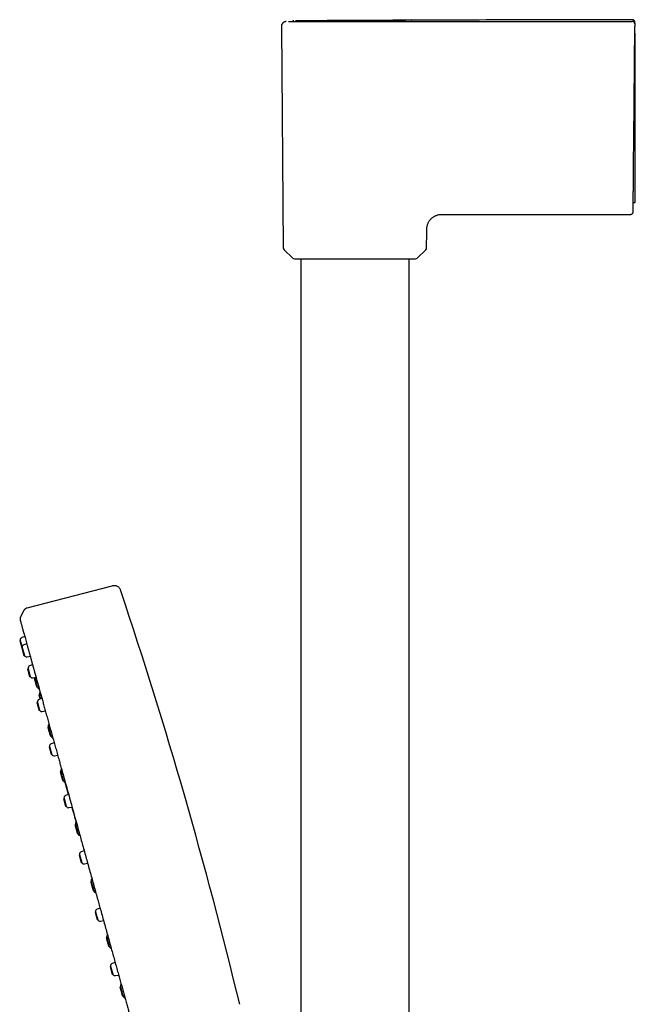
# Model space of a CAD drawing. Header units: millimetres. Extents: x 8 to 866, y 12 to 2084.
# Tile 54 of 98: x 80 to 205, y 1884 to 2084. Entities that reach past the tile are written whole.
import ezdxf

# ---------------------------------------------------------------- set-up
doc = ezdxf.new("R2010")
doc.units = ezdxf.units.MM

msp = doc.modelspace()

# ---------------------------------------------------------------- linework, layer by layer
at = {"color": 7, "linetype": 'Continuous', "lineweight": 30}
for p, q in [((133.01, 2082.17), (133.4, 2037.41)), ((136.48, 2083.33), (135.84, 2083.33)), ((147.65, 2083.18), (152.85, 2083.19)), ((204.3, 2059.26), (204.5, 2082.19)), ((204.5, 2082.88), (204.5, 2082.71)), ((204.5, 2082.88), (204.5, 2082.71)), ((204.5, 2082.69), (204.5, 2082.7)), ((204.48, 2080.84), (204.6, 2080.84)), ((204.6, 2059.28), (204.6, 2080.84)), ((204.18, 2046.56), (204.6, 2046.57)), ((166.11, 2044.16), (203.67, 2044.16)), ((162.4, 2037.41), (162.43, 2040.49)), ((133.58, 2036.99), (135.25, 2035.34)), ((160.56, 2035.34), (162.23, 2036.99)), ((135.67, 2035.16), (160.14, 2035.16)), ((136.95, 2035.16), (136.95, 1719.91)), ((158.85, 1719.79), (158.85, 2035.16)), ((98.73, 1968.95), (81.55, 1964.5)), ((80.85, 1963.93), (80.19, 1962.53)), ((81.1, 1958.73), (80.5, 1958.52)), ((80.17, 1957.99), (80.08, 1957.92)), ((80.08, 1957.92), (80.48, 1956.47)), ((80.17, 1957.99), (80.58, 1956.54)), ((80.58, 1956.54), (80.48, 1956.47)), ((80.48, 1956.47), (80.91, 1954.93)), ((80.58, 1956.54), (81.02, 1954.92)), ((81.5, 1957.28), (80.91, 1957.07)), ((80.91, 1954.93), (81.02, 1954.92)), ((81.58, 1954.63), (82.2, 1954.76)), ((82.69, 1953.01), (82.09, 1952.8)), ((81.76, 1952.27), (81.66, 1952.2)), ((81.66, 1952.2), (82.09, 1950.66)), ((81.76, 1952.27), (82.21, 1950.65)), ((82.09, 1950.66), (82.21, 1950.65)), ((82.76, 1950.36), (83.39, 1950.49)), ((83.12, 1950.41), (83.01, 1950.33)), ((83.12, 1950.41), (83.62, 1948.59)), ((83.49, 1948.6), (83.62, 1948.59)), ((84.06, 1947), (83.96, 1946.92)), ((84.06, 1947), (84.31, 1946.1)), ((83.65, 1945.45), (83.55, 1945.38)), ((83.65, 1945.45), (84.1, 1943.83)), ((84.58, 1946.2), (83.98, 1945.99)), ((83.98, 1943.84), (84.1, 1943.83)), ((84.65, 1943.55), (85.28, 1943.68)), ((85.87, 1940.48), (85.76, 1940.41)), ((85.87, 1940.48), (86.37, 1938.67)), ((86.24, 1938.68), (86.37, 1938.67)), ((86.13, 1936.52), (86.03, 1936.45)), ((86.03, 1936.45), (86.46, 1934.91)), ((86.13, 1936.52), (86.58, 1934.9)), ((87.06, 1937.26), (86.46, 1937.05)), ((86.46, 1934.91), (86.58, 1934.9)), ((87.13, 1934.62), (87.75, 1934.74)), ((88.37, 1931.45), (88.27, 1931.37)), ((88.37, 1931.45), (88.88, 1929.63)), ((88.75, 1929.64), (88.88, 1929.63)), ((89.97, 1926.77), (89.29, 1929.23)), ((89.97, 1926.77), (89.37, 1926.56)), ((89.04, 1926.03), (88.94, 1925.96)), ((88.94, 1925.96), (89.37, 1924.42)), ((89.04, 1926.03), (89.49, 1924.41)), ((89.37, 1924.42), (89.49, 1924.41)), ((90.04, 1924.12), (90.67, 1924.25)), ((91.36, 1920.68), (91.25, 1920.61)), ((91.36, 1920.68), (91.86, 1918.86)), ((91.73, 1918.87), (91.86, 1918.86)), ((92.19, 1914.64), (92.1, 1914.57)), ((92.1, 1914.57), (92.53, 1913.03)), ((92.19, 1914.64), (92.64, 1913.02)), ((93.12, 1915.38), (92.52, 1915.17)), ((92.53, 1913.03), (92.64, 1913.02)), ((93.2, 1912.74), (93.82, 1912.86)), ((94.56, 1909.15), (94.45, 1909.08)), ((94.56, 1909.15), (95.06, 1907.33)), ((94.93, 1907.34), (95.06, 1907.33)), ((96.1, 1904.66), (96.1, 1904.66)), ((95.4, 1903.07), (95.31, 1903)), ((95.31, 1903), (95.74, 1901.46)), ((95.4, 1903.07), (95.85, 1901.45)), ((96.33, 1903.81), (95.73, 1903.6)), ((95.74, 1901.46), (95.85, 1901.45)), ((96.41, 1901.16), (97.03, 1901.29)), ((97.68, 1897.88), (97.58, 1897.81)), ((97.68, 1897.88), (98.19, 1896.06)), ((98.06, 1896.07), (98.19, 1896.06)), ((99.39, 1892.79), (98.79, 1892.57)), ((98.46, 1892.04), (98.37, 1891.97)), ((98.37, 1891.97), (98.79, 1890.43)), ((98.46, 1892.04), (98.91, 1890.42)), ((98.79, 1890.43), (98.91, 1890.42)), ((99.47, 1890.14), (100.09, 1890.26)), ((100.46, 1887.87), (100.35, 1887.79)), ((100.46, 1887.87), (100.96, 1886.05)), ((100.83, 1886.06), (100.96, 1886.05))]:
    msp.add_line(p, q, dxfattribs=at)
for centre, radius, start, end in [((134, 2037.41), 0.6, 180.5, 225.25), ((161.8, 2037.41), 0.6, 314.75, 359.5), ((135.67, 2035.76), 0.6, 225.25, 270), ((160.14, 2035.76), 0.6, 270, 314.75), ((-846.63, 1650.33), 999, 13.54657, 18.53968), ((80.67, 1958.05), 0.5, 109.5, 186.8573), ((81.07, 1956.6), 0.5, 109.5, 186.8573), ((81.48, 1955.12), 0.5, 204.1427, 281.5), ((82.26, 1952.33), 0.5, 109.5, 186.8573), ((82.66, 1950.85), 0.5, 204.1427, 281.5), ((92.96, 1952.16), 10, 189.9127, 190.0849), ((92.96, 1952.16), 10, 200.9151, 201.4368), ((84.12, 1948.68), 0.5, 201.4368, 259.017), ((84.54, 1947.17), 0.5, 132.0649, 189.5632), ((93.91, 1948.75), 10, 189.5632, 190.0849), ((84.15, 1945.51), 0.5, 109.5, 186.8573), ((84.55, 1944.04), 0.5, 204.1427, 281.5), ((86.34, 1940.66), 0.5, 132.065, 189.5632), ((95.71, 1942.24), 10, 189.5632, 190.0849), ((95.71, 1942.24), 10, 200.9151, 201.4368), ((86.87, 1938.76), 0.5, 201.4368, 259.0169), ((86.62, 1936.58), 0.5, 109.5, 186.8573), ((87.03, 1935.11), 0.5, 204.1427, 281.5), ((88.85, 1931.62), 0.5, 132.065, 189.5632), ((98.22, 1933.2), 10, 189.5632, 190.0849), ((98.22, 1933.2), 10, 200.9151, 201.4368), ((89.38, 1929.72), 0.5, 201.4368, 259.6633), ((89.53, 1926.09), 0.5, 109.5, 186.8573), ((89.94, 1924.61), 0.5, 204.1427, 281.5), ((91.84, 1920.86), 0.5, 131.456, 189.5632), ((101.2, 1922.43), 10, 189.5632, 190.0849), ((101.2, 1922.43), 10, 200.9151, 201.4368), ((92.36, 1918.96), 0.5, 201.4368, 259.0168), ((92.69, 1914.7), 0.5, 109.5, 186.8573), ((93.1, 1913.23), 0.5, 204.1427, 281.5), ((95.03, 1909.33), 0.5, 132.0652, 189.5632), ((104.4, 1910.9), 10, 189.5632, 190.0849), ((104.4, 1910.9), 10, 200.9151, 201.4368), ((95.56, 1907.43), 0.5, 201.4368, 259.0166), ((95.9, 1903.13), 0.5, 109.5, 186.8573), ((96.31, 1901.65), 0.5, 204.1427, 281.5), ((98.16, 1898.05), 0.5, 132.0652, 189.5632), ((107.53, 1899.63), 10, 189.5632, 190.0849), ((107.53, 1899.63), 10, 200.9151, 201.4368), ((98.68, 1896.16), 0.5, 201.4368, 259.0164), ((98.96, 1892.1), 0.5, 109.5, 186.8573), ((99.37, 1890.63), 0.5, 204.1427, 281.5), ((100.94, 1888.04), 0.5, 132.0649, 189.5632), ((110.3, 1889.62), 10, 189.5632, 190.0849), ((110.3, 1889.62), 10, 200.9151, 201.4368), ((101.46, 1886.15), 0.5, 201.4368, 259.0189)]:
    msp.add_arc(centre, radius, start, end, dxfattribs=at)
for points, knots in [([(134.01, 2083.17), (133.97, 2083.17), (133.9, 2083.17), (133.79, 2083.15), (133.69, 2083.12), (133.59, 2083.08), (133.51, 2083.03), (133.43, 2082.98), (133.36, 2082.93), (133.29, 2082.86), (133.21, 2082.77), (133.14, 2082.67), (133.09, 2082.55), (133.04, 2082.43), (133.02, 2082.3), (133.01, 2082.21), (133.01, 2082.16)], [0, 0, 0, 0, 0.066657, 0.1394, 0.206817, 0.267962, 0.338491, 0.395442, 0.443556, 0.504222, 0.579469, 0.668567, 0.743661, 0.824797, 0.910737, 1, 1, 1, 1]), ([(134.46, 2083.17), (134.46, 2083.17), (134.46, 2083.17), (134.47, 2083.17), (134.5, 2083.17), (134.54, 2083.17), (134.6, 2083.17), (134.67, 2083.17), (134.76, 2083.17), (134.85, 2083.17), (134.93, 2083.17), (135.02, 2083.17), (135.1, 2083.17), (135.18, 2083.17), (135.26, 2083.17), (135.33, 2083.18), (135.4, 2083.18), (135.48, 2083.18), (135.56, 2083.18), (135.67, 2083.18), (135.79, 2083.18), (135.94, 2083.18), (136.08, 2083.18), (136.21, 2083.18), (136.32, 2083.18), (136.44, 2083.18), (136.56, 2083.18), (136.67, 2083.18), (136.78, 2083.18), (136.96, 2083.18), (137.24, 2083.18), (137.61, 2083.18), (137.99, 2083.18), (138.39, 2083.18), (138.81, 2083.18), (139.28, 2083.18), (139.77, 2083.18), (140.3, 2083.18), (140.84, 2083.18), (141.4, 2083.18), (141.97, 2083.18), (142.54, 2083.18), (143.11, 2083.18), (143.66, 2083.18), (144.23, 2083.18), (144.79, 2083.18), (145.22, 2083.18), (145.5, 2083.18), (145.65, 2083.18), (145.8, 2083.18), (145.96, 2083.18), (146.13, 2083.18), (146.3, 2083.18), (146.54, 2083.18), (146.85, 2083.18), (147.24, 2083.18), (147.51, 2083.18), (147.65, 2083.18)], [0, 0, 0, 0, 0.014779, 0.031452, 0.049723, 0.069594, 0.091061, 0.11412, 0.138761, 0.154812, 0.170107, 0.184438, 0.197807, 0.210214, 0.221464, 0.231788, 0.241188, 0.249666, 0.260713, 0.273348, 0.287575, 0.303397, 0.320817, 0.331295, 0.342275, 0.353759, 0.364024, 0.373664, 0.383229, 0.392716, 0.421858, 0.450225, 0.477801, 0.504578, 0.534103, 0.562695, 0.593269, 0.62461, 0.655629, 0.686278, 0.717045, 0.748312, 0.77678, 0.80541, 0.833713, 0.861686, 0.889317, 0.896541, 0.90343, 0.910722, 0.918417, 0.926515, 0.935014, 0.943915, 0.961272, 0.97997, 1, 1, 1, 1]), ([(135.55, 2083.33), (135.52, 2083.33), (135.45, 2083.32), (135.37, 2083.29), (135.31, 2083.26), (135.27, 2083.24), (135.23, 2083.21), (135.21, 2083.18), (135.19, 2083.17)], [0, 0, 0, 0, 0.256492, 0.506254, 0.643517, 0.754347, 0.848109, 1, 1, 1, 1]), ([(135.55, 2083.33), (135.52, 2083.33), (135.45, 2083.32), (135.37, 2083.29), (135.31, 2083.26), (135.27, 2083.24), (135.23, 2083.21), (135.21, 2083.18), (135.19, 2083.17)], [0, 0, 0, 0, 0.256492, 0.506254, 0.643517, 0.754347, 0.848109, 1, 1, 1, 1]), ([(136.98, 2083.33), (136.81, 2083.33), (136.4, 2083.33), (136.36, 2083.33), (136.86, 2083.33), (137.6, 2083.34), (138.29, 2083.34), (138.48, 2083.34)], [0, 0, 0, 0, 0.173876, 0.420185, 0.665923, 0.912146, 1, 1, 1, 1]), ([(159.32, 2083.44), (158.96, 2083.44), (151.51, 2083.41), (144.07, 2083.37), (136.98, 2083.33)], [0, 0, 0, 0, 0.048703, 1, 1, 1, 1]), ([(159.35, 2083.44), (159.36, 2083.44), (159.45, 2083.44), (159.08, 2083.44), (158.2, 2083.42), (156.36, 2083.4), (153.41, 2083.37), (150.85, 2083.36), (149.78, 2083.35), (149.73, 2083.35), (149.72, 2083.35), (149.72, 2083.35), (149.65, 2083.35), (149.18, 2083.35), (147.42, 2083.35), (145.75, 2083.35), (144.48, 2083.34)], [0, 0, 0, 0, 0.017266, 0.134052, 0.251161, 0.368327, 0.597365, 0.747811, 0.752762, 0.754054, 0.754405, 0.754506, 0.754559, 0.764073, 0.820361, 1, 1, 1, 1]), ([(152.85, 2083.19), (156.26, 2083.19), (163.08, 2083.2), (173.31, 2083.2), (183.54, 2083.2), (193.77, 2083.21), (200.59, 2083.21), (204, 2083.21)], [0, 0, 0, 0, 0.200001, 0.400001, 0.600001, 0.8, 1, 1, 1, 1]), ([(204, 2083.55), (196.44, 2083.54), (181.56, 2083.52), (166.67, 2083.47), (159.34, 2083.44)], [0, 0, 0, 0, 0.507825, 1, 1, 1, 1]), ([(204, 2083.55), (196.44, 2083.54), (181.56, 2083.52), (166.68, 2083.47), (159.35, 2083.44)], [0, 0, 0, 0, 0.5079385, 1, 1, 1, 1]), ([(204.5, 2083.05), (204.5, 2083.09), (204.5, 2083.16), (204.47, 2083.25), (204.43, 2083.31), (204.41, 2083.34), (204.38, 2083.38), (204.33, 2083.44), (204.25, 2083.49), (204.16, 2083.53), (204.07, 2083.55), (204.03, 2083.55), (204, 2083.55)], [0, 0, 0, 0, 0.148407, 0.2758048, 0.3457579, 0.4022619, 0.4499049, 0.545312, 0.6723472, 0.8266312, 0.9116643, 1, 1, 1, 1]), ([(204.5, 2083.05), (204.5, 2083.09), (204.5, 2083.16), (204.47, 2083.25), (204.43, 2083.31), (204.41, 2083.34), (204.38, 2083.38), (204.33, 2083.44), (204.25, 2083.49), (204.16, 2083.53), (204.07, 2083.55), (204.03, 2083.55), (204, 2083.55)], [0, 0, 0, 0, 0.148407, 0.2758048, 0.3457579, 0.4022619, 0.4499049, 0.545312, 0.6723472, 0.8266312, 0.9116643, 1, 1, 1, 1]), ([(204.5, 2082.7), (204.5, 2082.74), (204.49, 2082.8), (204.46, 2082.9), (204.42, 2082.99), (204.36, 2083.06), (204.28, 2083.12), (204.2, 2083.17), (204.1, 2083.2), (204.03, 2083.21), (204, 2083.21)], [0, 0, 0, 0, 0.127893, 0.25286, 0.376449, 0.499538, 0.622662, 0.746376, 0.871612, 1, 1, 1, 1]), ([(204.5, 2082.88), (204.5, 2082.92), (204.5, 2082.98), (204.5, 2083.04), (204.5, 2083.04), (204.5, 2083.05)], [0, 0, 0, 0, 0.333334, 0.666667, 1, 1, 1, 1]), ([(204.5, 2082.88), (204.5, 2082.92), (204.5, 2082.98), (204.5, 2083.04), (204.5, 2083.04), (204.5, 2083.05)], [0, 0, 0, 0, 0.333334, 0.666667, 1, 1, 1, 1]), ([(204.5, 2082.69), (204.5, 2082.69), (204.5, 2082.68), (204.5, 2082.65), (204.5, 2082.6), (204.5, 2082.54), (204.5, 2082.46), (204.5, 2082.38), (204.5, 2082.28), (204.5, 2082.22), (204.5, 2082.19)], [0, 0, 0, 0, 0.124449, 0.250596, 0.373933, 0.500445, 0.623666, 0.750248, 0.874291, 1, 1, 1, 1]), ([(204.17, 2044.66), (204.17, 2044.66), (204.17, 2044.67), (204.17, 2044.71), (204.17, 2044.78), (204.17, 2044.88), (204.17, 2045.01), (204.17, 2045.17), (204.17, 2045.35), (204.18, 2045.55), (204.18, 2045.78), (204.18, 2046.04), (204.18, 2046.32), (204.19, 2046.63), (204.19, 2046.96), (204.19, 2047.31), (204.19, 2047.69), (204.2, 2048.08), (204.2, 2048.49), (204.21, 2048.93), (204.21, 2049.39), (204.21, 2049.87), (204.22, 2050.37), (204.22, 2050.88), (204.23, 2051.42), (204.23, 2051.96), (204.24, 2052.51), (204.24, 2053.07), (204.25, 2053.65), (204.25, 2054.25), (204.26, 2054.86), (204.26, 2055.47), (204.27, 2056.1), (204.27, 2056.73), (204.28, 2057.36), (204.28, 2057.99), (204.29, 2058.62), (204.29, 2059.05), (204.3, 2059.26)], [0, 0, 0, 0, 0.028052, 0.056116, 0.08425, 0.112508, 0.1407, 0.168188, 0.195672, 0.223201, 0.250824, 0.278883, 0.30684, 0.334747, 0.362654, 0.390714, 0.418239, 0.445629, 0.472938, 0.500218, 0.528008, 0.555812, 0.583687, 0.611686, 0.639703, 0.667092, 0.69447, 0.721887, 0.749393, 0.777494, 0.805492, 0.833439, 0.861388, 0.889572, 0.9173, 0.944912, 0.972461, 1, 1, 1, 1]), ([(204.6, 2046.57), (204.6, 2046.57), (204.6, 2046.57), (204.6, 2046.61), (204.6, 2046.66), (204.6, 2046.74), (204.6, 2046.84), (204.6, 2046.96), (204.6, 2047.1), (204.6, 2047.27), (204.6, 2047.46), (204.6, 2047.67), (204.6, 2047.9), (204.6, 2048.15), (204.6, 2048.42), (204.6, 2048.7), (204.6, 2049.01), (204.6, 2049.34), (204.6, 2049.69), (204.6, 2050.06), (204.6, 2050.43), (204.6, 2050.82), (204.6, 2051.23), (204.6, 2051.65), (204.6, 2052.09), (204.6, 2052.55), (204.6, 2053.02), (204.6, 2053.5), (204.6, 2053.98), (204.6, 2054.47), (204.6, 2054.97), (204.6, 2055.48), (204.6, 2056), (204.6, 2056.52), (204.6, 2057.06), (204.6, 2057.56), (204.6, 2058.02), (204.6, 2058.44), (204.6, 2058.86), (204.6, 2059.14), (204.6, 2059.28)], [0, 0, 0, 0, 0.024453, 0.051895, 0.078437, 0.105025, 0.13175, 0.158523, 0.185831, 0.21319, 0.240701, 0.268263, 0.294743, 0.321268, 0.348146, 0.375023, 0.402093, 0.429163, 0.456602, 0.484092, 0.510606, 0.537165, 0.563861, 0.590605, 0.617882, 0.645209, 0.672688, 0.700218, 0.72671, 0.753247, 0.780137, 0.807027, 0.834107, 0.861188, 0.888642, 0.916147, 0.937054, 0.957984, 0.978981, 1, 1, 1, 1]), ([(162.43, 2040.49), (162.43, 2040.59), (162.43, 2040.79), (162.44, 2041.1), (162.44, 2041.4), (162.48, 2041.7), (162.55, 2041.98), (162.63, 2042.23), (162.73, 2042.47), (162.85, 2042.69), (162.99, 2042.9), (163.14, 2043.1), (163.32, 2043.29), (163.5, 2043.46), (163.7, 2043.61), (163.91, 2043.75), (164.14, 2043.87), (164.37, 2043.97), (164.63, 2044.05), (164.9, 2044.12), (165.21, 2044.16), (165.51, 2044.16), (165.81, 2044.16), (166.01, 2044.16), (166.11, 2044.16)], [0, 0, 0, 0, 0.050014, 0.100032, 0.150032, 0.200026, 0.250025, 0.291687, 0.333346, 0.375007, 0.41667, 0.458331, 0.499991, 0.541656, 0.583324, 0.62499, 0.666651, 0.708313, 0.749979, 0.799979, 0.849974, 0.899969, 0.949985, 1, 1, 1, 1]), ([(203.67, 2044.16), (203.71, 2044.16), (203.78, 2044.17), (203.87, 2044.2), (203.93, 2044.23), (203.96, 2044.26), (204.01, 2044.29), (204.06, 2044.34), (204.11, 2044.42), (204.15, 2044.52), (204.17, 2044.6), (204.17, 2044.64), (204.17, 2044.66)], [0, 0, 0, 0, 0.150999, 0.280613, 0.351803, 0.409348, 0.45775, 0.554542, 0.683428, 0.839814, 0.925909, 1, 1, 1, 1]), ([(100.53, 1967.97), (100.5, 1968.06), (100.44, 1968.24), (100.31, 1968.49), (100.11, 1968.71), (99.86, 1968.88), (99.58, 1968.99), (99.29, 1969.04), (99, 1969.02), (98.82, 1968.97), (98.73, 1968.95)], [0, 0, 0, 0, 0.119553, 0.24175, 0.369229, 0.500015, 0.630802, 0.758261, 0.880449, 1, 1, 1, 1]), ([(81.55, 1964.5), (81.52, 1964.5), (81.45, 1964.48), (81.35, 1964.44), (81.24, 1964.37), (81.14, 1964.29), (81.04, 1964.2), (80.96, 1964.11), (80.9, 1964.02), (80.87, 1963.96), (80.85, 1963.93)], [0, 0, 0, 0, 0.100516, 0.216043, 0.352683, 0.501739, 0.646583, 0.778122, 0.896205, 1, 1, 1, 1]), ([(80.19, 1962.53), (80.18, 1962.5), (80.15, 1962.43), (80.14, 1962.3), (80.14, 1962.2), (80.16, 1962.15), (80.16, 1962.14)], [0, 0, 0, 0, 0.248728, 0.581416, 0.913965, 1, 1, 1, 1]), ([(80.18, 1962.05), (80.19, 1962.03), (80.2, 1961.99), (80.22, 1961.89), (80.26, 1961.78), (80.29, 1961.65), (80.34, 1961.49), (80.39, 1961.31), (80.45, 1961.09), (80.52, 1960.83), (80.6, 1960.54), (80.69, 1960.21), (80.79, 1959.85), (80.9, 1959.45), (81.02, 1959.02), (81.15, 1958.54), (81.29, 1958.04), (81.44, 1957.5), (81.6, 1956.94), (81.74, 1956.43), (81.83, 1956.11), (81.86, 1955.99)], [0, 0, 0, 0, 0.045068, 0.090382, 0.136191, 0.182743, 0.230284, 0.279032, 0.328899, 0.384737, 0.441272, 0.498157, 0.555047, 0.611628, 0.671253, 0.730591, 0.789752, 0.848848, 0.907988, 0.967241, 1, 1, 1, 1]), ([(81.86, 1955.99), (81.88, 1955.91), (81.96, 1955.63), (82.1, 1955.13), (82.25, 1954.6), (82.34, 1954.27), (82.37, 1954.17)], [0, 0, 0, 0, 0.143892, 0.491383, 0.83907, 1, 1, 1, 1]), ([(82.37, 1954.17), (82.4, 1954.05), (82.5, 1953.71), (82.66, 1953.1), (82.82, 1952.54), (82.91, 1952.2), (82.93, 1952.13)], [0, 0, 0, 0, 0.186649, 0.533988, 0.90219, 1, 1, 1, 1]), ([(82.93, 1952.13), (82.99, 1951.94), (83.11, 1951.48), (83.32, 1950.73), (83.56, 1949.88), (83.8, 1949.01), (84.04, 1948.12), (84.29, 1947.23), (84.54, 1946.34), (84.79, 1945.43), (85.05, 1944.49), (85.32, 1943.51), (85.6, 1942.5), (85.9, 1941.44), (86.19, 1940.37), (86.5, 1939.27), (86.81, 1938.16), (87.12, 1937.05), (87.42, 1935.94), (87.73, 1934.84), (88.02, 1933.79), (88.21, 1933.11), (88.29, 1932.79)], [0, 0, 0, 0, 0.0385358, 0.0910048, 0.1434671, 0.1959306, 0.2484016, 0.2978813, 0.3473662, 0.3968547, 0.4463446, 0.4958342, 0.5483211, 0.6008056, 0.653288, 0.7057682, 0.7582468, 0.8107243, 0.8602028, 0.9096817, 0.9591616, 1, 1, 1, 1]), ([(83.96, 1946.92), (83.96, 1946.92), (83.96, 1946.91), (83.97, 1946.86), (84, 1946.78), (84.03, 1946.67), (84.06, 1946.54), (84.1, 1946.39), (84.15, 1946.23), (84.18, 1946.12), (84.2, 1946.06)], [0, 0, 0, 0, 0.125586, 0.251171, 0.376757, 0.502342, 0.627928, 0.753513, 0.879099, 1, 1, 1, 1]), ([(88.29, 1932.79), (88.31, 1932.73), (88.44, 1932.29), (88.67, 1931.44), (88.95, 1930.45), (89.12, 1929.83), (89.17, 1929.63)], [0, 0, 0, 0, 0.063487, 0.426969, 0.812489, 1, 1, 1, 1]), ([(89.18, 1929.61), (89.2, 1929.56), (89.52, 1928.4), (90.17, 1926.06), (91.12, 1922.61), (91.78, 1920.26), (92.1, 1919.08)], [0, 0, 0, 0, 0.0173645, 0.3457881, 0.6727599, 1, 1, 1, 1]), ([(91.51, 1921.23), (91.38, 1921.69), (91.1, 1922.71), (90.82, 1923.7), (90.67, 1924.25)], [0, 0, 0, 0, 0.4486918, 1, 1, 1, 1]), ([(92.11, 1919.04), (92.22, 1918.63), (92.46, 1917.79), (92.81, 1916.51), (93.18, 1915.19), (93.54, 1913.86), (93.91, 1912.54), (94.28, 1911.22), (94.64, 1909.92), (94.99, 1908.64), (95.34, 1907.4), (95.68, 1906.15), (95.93, 1905.24), (96.07, 1904.75), (96.09, 1904.67)], [0, 0, 0, 0, 0.085255, 0.177178, 0.269103, 0.361027, 0.452947, 0.544857, 0.636754, 0.72339, 0.810024, 0.896669, 0.983334, 1, 1, 1, 1]), ([(96.09, 1904.67), (96.19, 1904.34), (96.4, 1903.57), (96.73, 1902.36), (97.1, 1901.06), (97.45, 1899.77), (97.81, 1898.48), (98.17, 1897.2), (98.51, 1895.96), (98.84, 1894.75), (99.17, 1893.58), (99.49, 1892.42), (99.81, 1891.26), (100.12, 1890.15), (100.42, 1889.08), (100.71, 1888.04), (100.99, 1887.02), (101.27, 1886.02), (101.54, 1885.04), (101.8, 1884.08), (102.05, 1883.18), (102.29, 1882.34), (102.51, 1881.55), (102.72, 1880.78), (102.93, 1880.04), (103.13, 1879.31), (103.26, 1878.83), (103.33, 1878.59)], [0, 0, 0, 0, 0.034993, 0.080962, 0.126946, 0.172922, 0.218868, 0.264761, 0.310577, 0.353701, 0.396813, 0.439982, 0.483281, 0.526781, 0.566561, 0.606553, 0.646582, 0.686448, 0.725952, 0.764892, 0.803067, 0.837239, 0.870677, 0.903534, 0.93595, 0.96806, 1, 1, 1, 1])]:
    msp.add_open_spline(points, degree=3, knots=knots, dxfattribs=at)
for points in [[(83.01, 1950.33), (83.01, 1950.33), (83.01, 1950.32), (83.03, 1950.27), (83.05, 1950.19), (83.08, 1950.08), (83.12, 1949.95), (83.16, 1949.8), (83.21, 1949.63), (83.24, 1949.52), (83.25, 1949.46)], [(83.25, 1949.46), (83.27, 1949.41), (83.3, 1949.29), (83.35, 1949.13), (83.39, 1948.98), (83.42, 1948.85), (83.45, 1948.74), (83.48, 1948.66), (83.49, 1948.61), (83.49, 1948.6), (83.49, 1948.6)], [(83.55, 1945.39), (83.55, 1945.38), (83.56, 1945.38), (83.57, 1945.33), (83.59, 1945.26), (83.61, 1945.16), (83.65, 1945.05), (83.68, 1944.91), (83.72, 1944.77), (83.75, 1944.67), (83.77, 1944.61)], [(83.77, 1944.61), (83.78, 1944.56), (83.81, 1944.46), (83.85, 1944.32), (83.89, 1944.18), (83.92, 1944.07), (83.95, 1943.97), (83.97, 1943.9), (83.98, 1943.85), (83.98, 1943.85), (83.98, 1943.84)], [(85.76, 1940.41), (85.76, 1940.41), (85.77, 1940.4), (85.78, 1940.35), (85.8, 1940.27), (85.83, 1940.16), (85.87, 1940.03), (85.91, 1939.88), (85.96, 1939.71), (85.99, 1939.6), (86, 1939.54)], [(86, 1939.54), (86.02, 1939.49), (86.05, 1939.37), (86.1, 1939.21), (86.14, 1939.06), (86.17, 1938.93), (86.21, 1938.82), (86.23, 1938.74), (86.24, 1938.69), (86.24, 1938.68), (86.24, 1938.68)], [(88.27, 1931.37), (88.27, 1931.37), (88.27, 1931.36), (88.29, 1931.31), (88.31, 1931.23), (88.34, 1931.12), (88.38, 1930.99), (88.42, 1930.84), (88.46, 1930.67), (88.49, 1930.56), (88.51, 1930.5)], [(88.51, 1930.5), (88.53, 1930.45), (88.56, 1930.33), (88.6, 1930.17), (88.64, 1930.02), (88.68, 1929.89), (88.71, 1929.78), (88.73, 1929.7), (88.75, 1929.65), (88.75, 1929.64), (88.75, 1929.64)], [(91.25, 1920.61), (91.26, 1920.61), (91.26, 1920.6), (91.27, 1920.55), (91.29, 1920.47), (91.32, 1920.36), (91.36, 1920.23), (91.4, 1920.08), (91.45, 1919.91), (91.48, 1919.8), (91.5, 1919.74)], [(91.5, 1919.74), (91.51, 1919.68), (91.54, 1919.57), (91.59, 1919.41), (91.63, 1919.26), (91.67, 1919.12), (91.7, 1919.02), (91.72, 1918.94), (91.73, 1918.88), (91.73, 1918.88), (91.74, 1918.87)], [(94.45, 1909.08), (94.45, 1909.08), (94.45, 1909.07), (94.47, 1909.02), (94.49, 1908.94), (94.52, 1908.83), (94.56, 1908.7), (94.6, 1908.55), (94.65, 1908.38), (94.68, 1908.27), (94.69, 1908.21)], [(94.69, 1908.21), (94.71, 1908.16), (94.74, 1908.04), (94.79, 1907.88), (94.83, 1907.73), (94.86, 1907.59), (94.89, 1907.49), (94.92, 1907.41), (94.93, 1907.35), (94.93, 1907.35), (94.93, 1907.34)], [(97.58, 1897.81), (97.58, 1897.8), (97.58, 1897.8), (97.59, 1897.75), (97.62, 1897.67), (97.65, 1897.56), (97.68, 1897.43), (97.73, 1897.27), (97.77, 1897.11), (97.8, 1897), (97.82, 1896.94)], [(97.82, 1896.94), (97.83, 1896.88), (97.87, 1896.77), (97.91, 1896.61), (97.95, 1896.46), (97.99, 1896.32), (98.02, 1896.21), (98.04, 1896.13), (98.06, 1896.08), (98.06, 1896.08), (98.06, 1896.07)], [(100.35, 1887.8), (100.36, 1887.79), (100.36, 1887.79), (100.37, 1887.73), (100.39, 1887.65), (100.42, 1887.55), (100.46, 1887.41), (100.5, 1887.26), (100.55, 1887.1), (100.58, 1886.98), (100.6, 1886.93)], [(100.6, 1886.93), (100.61, 1886.87), (100.64, 1886.76), (100.69, 1886.59), (100.73, 1886.44), (100.77, 1886.31), (100.8, 1886.2), (100.82, 1886.12), (100.83, 1886.07), (100.83, 1886.06), (100.84, 1886.06)]]:
    msp.add_open_spline(points, degree=3, dxfattribs=at)

doc.saveas('drawing.dxf')
